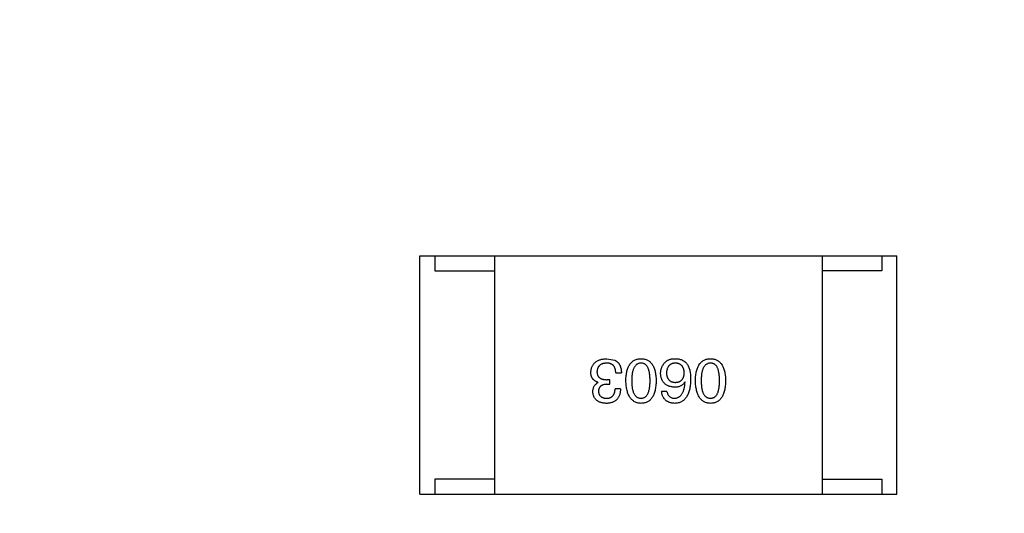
# Model space of a CAD drawing. Header units: millimetres. Extents: x 718 to 1157, y -195 to -52.
# Tile 71 of 156: x 1055.37 to 1058.68, y -92.92 to -91.26. Entities that reach past the tile are written whole.
import ezdxf

# ---------------------------------------------------------------- set-up
doc = ezdxf.new("R2010")
doc.units = ezdxf.units.MM
doc.header["$LTSCALE"] = 1.21
doc.header["$MEASUREMENT"] = 0
doc.header["$PDMODE"] = 3
doc.header["$PDSIZE"] = 0.3125
doc.layers.get('0').update_dxf_attribs({"linetype": 'CONTINUOUS'})
doc.layers.get('DEFPOINTS').update_dxf_attribs({"linetype": 'CONTINUOUS'})
doc.layers.add('Dim', color=3, linetype='CONTINUOUS', lineweight=25)
doc.styles.get("Standard").update_dxf_attribs({"font": 'txt', "width": 0.8})
doc.dimstyles.get("Standard").update_dxf_attribs({"dimtxt": 0.15625, "dimasz": 0.1875, "dimexe": 0.125, "dimexo": 0.0625, "dimgap": 0.09, "dimtad": 0, "dimtih": 1, "dimtoh": 1, "dimzin": 4, "dimdsep": 46, "dimtxsty": 'Standard', "dimblk": '_FILLED', "dimblk1": '_FILLED', "dimblk2": '_FILLED', "dimcen": 0.09, "dimazin": 1, "dimtp": 0.01, "dimtm": 0.01, "dimtfac": 1, "dimtofl": 0, "dimtmove": 0, "dimatfit": 3, "dimldrblk": '_FILLED', "dimfxl": 1, "dimtolj": 1, "dimtzin": 4, "dimarcsym": 0})

# ---------------------------------------------------------------- blocks, each defined once
blk = doc.blocks.new('_FILLED')
at = {"color": 0, "linetype": 'ByBlock'}
blk.add_solid([(0, 0), (-1, 0.1667), (-1, -0.1667)], dxfattribs=at)
blk = doc.blocks.new('*D36')
at = {"layer": 'DEFPOINTS', "color": 0}
for p in [(1117.4878, -60.38), (991.2878, -95.9171), (1117.4878, -95.9796)]:
    blk.add_point(p, dxfattribs=at)
at = {"layer": 'Dim', "color": 0, "lineweight": -2}
for p, q in [((991.2878, -95.8546), (991.2878, -60.255)), ((1117.4878, -95.9171), (1117.4878, -60.255)), ((993.8278, -60.38), (1049.7978, -60.38)), ((1114.9478, -60.38), (1058.9778, -60.38))]:
    blk.add_line(p, q, dxfattribs=at)
at = {"layer": 'Dim', "color": 0, "lineweight": -2, "xscale": 2.54, "yscale": 2.54, "zscale": 2.54, "rotation": 180}
blk.add_blockref('_FILLED', (991.2878, -60.38), dxfattribs=at)
at = {"layer": 'Dim', "color": 0, "lineweight": -2, "xscale": 2.54, "yscale": 2.54, "zscale": 2.54}
blk.add_blockref('_FILLED', (1117.4878, -60.38), dxfattribs=at)
at = {"layer": 'Dim', "color": 0, "insert": (1054.3878, -60.38), "char_height": 2.5, "attachment_point": 5, "line_spacing_factor": 2.5}
blk.add_mtext('\\A1;126.20', dxfattribs=at)
blk = doc.blocks.new('*D39')
at = {"layer": 'DEFPOINTS', "color": 0}
for p in [(1078.3878, -65.8293), (1020.3879, -101.7796), (1078.3878, -101.7796)]:
    blk.add_point(p, dxfattribs=at)
at = {"layer": 'Dim', "color": 0, "lineweight": -2}
for p, q in [((1020.3879, -101.7171), (1020.3879, -65.7043)), ((1078.3878, -101.7171), (1078.3878, -65.7043)), ((1022.9279, -65.8293), (1045.6312, -65.8293)), ((1075.8478, -65.8293), (1053.1445, -65.8293))]:
    blk.add_line(p, q, dxfattribs=at)
at = {"layer": 'Dim', "color": 0, "lineweight": -2, "xscale": 2.54, "yscale": 2.54, "zscale": 2.54, "rotation": 180}
blk.add_blockref('_FILLED', (1020.3879, -65.8293), dxfattribs=at)
at = {"layer": 'Dim', "color": 0, "lineweight": -2, "xscale": 2.54, "yscale": 2.54, "zscale": 2.54}
blk.add_blockref('_FILLED', (1078.3878, -65.8293), dxfattribs=at)
at = {"layer": 'Dim', "color": 0, "insert": (1049.3878, -65.8293), "char_height": 2.5, "attachment_point": 5, "line_spacing_factor": 2.5}
blk.add_mtext('\\A1;58.00', dxfattribs=at)

msp = doc.modelspace()

# ---------------------------------------------------------------- linework, layer by layer
at = {"color": 7, "linetype": 'Continuous'}
for p, q in [((1056.716, -92.8534), (1056.716, -92.0534)), ((1056.716, -92.0534), (1058.316, -92.0534)), ((1056.766, -92.0534), (1056.766, -92.1034)), ((1056.966, -92.0534), (1056.966, -92.8534)), ((1058.066, -92.0534), (1058.066, -92.8534)), ((1058.266, -92.0534), (1058.266, -92.1034)), ((1058.316, -92.8534), (1058.316, -92.0534)), ((1056.766, -92.1034), (1056.966, -92.1034)), ((1058.266, -92.1034), (1058.066, -92.1034)), ((1057.3428, -92.3985), (1057.3699, -92.4035)), ((1057.3732, -92.4461), (1057.392, -92.4461)), ((1057.3141, -92.4781), (1057.3141, -92.4789)), ((1057.3428, -92.4846), (1057.3527, -92.4846)), ((1057.3527, -92.469), (1057.3437, -92.469)), ((1057.3527, -92.4846), (1057.3527, -92.469)), ((1057.6055, -92.4772), (1057.6047, -92.4764)), ((1057.3887, -92.5002), (1057.3707, -92.5002)), ((1057.5448, -92.5092), (1057.5268, -92.5092)), ((1056.766, -92.8034), (1056.766, -92.8534)), ((1056.966, -92.8034), (1056.766, -92.8034)), ((1058.066, -92.8034), (1058.266, -92.8034)), ((1058.266, -92.8034), (1058.266, -92.8534)), ((1056.716, -92.8534), (1058.316, -92.8534))]:
    msp.add_line(p, q, dxfattribs=at)
for points, knots in [([(1057.2896, -92.4444), (1057.2897, -92.4427), (1057.2899, -92.4392), (1057.2908, -92.4341), (1057.2921, -92.4294), (1057.2937, -92.425), (1057.2957, -92.4209), (1057.2981, -92.4172), (1057.3009, -92.4138), (1057.3041, -92.4108), (1057.3076, -92.408), (1057.3115, -92.4057), (1057.3158, -92.4036), (1057.3205, -92.4019), (1057.3256, -92.4006), (1057.331, -92.3995), (1057.3368, -92.3988), (1057.3408, -92.3986), (1057.3428, -92.3985)], [0, 0, 0, 0, 0.068236, 0.132937, 0.194125, 0.253174, 0.310181, 0.365986, 0.421096, 0.476216, 0.532352, 0.590232, 0.649824, 0.71274, 0.778406, 0.848058, 0.921922, 1, 1, 1, 1]), ([(1057.342, -92.4133), (1057.3408, -92.4134), (1057.3384, -92.4135), (1057.3349, -92.4141), (1057.3317, -92.4148), (1057.3287, -92.4156), (1057.3259, -92.4167), (1057.3233, -92.418), (1057.321, -92.4195), (1057.3188, -92.4212), (1057.317, -92.4232), (1057.3152, -92.4252), (1057.3138, -92.4276), (1057.3126, -92.4301), (1057.3116, -92.4328), (1057.3109, -92.4357), (1057.3103, -92.4388), (1057.3101, -92.4409), (1057.3101, -92.442)], [0, 0, 0, 0, 0.076694, 0.149502, 0.218019, 0.283183, 0.345589, 0.405199, 0.462852, 0.519478, 0.575313, 0.630559, 0.687006, 0.744638, 0.804006, 0.866059, 0.931486, 1, 1, 1, 1]), ([(1057.3732, -92.4461), (1057.3731, -92.4448), (1057.373, -92.4422), (1057.3725, -92.4385), (1057.3719, -92.435), (1057.371, -92.4318), (1057.3698, -92.4288), (1057.3685, -92.4261), (1057.3668, -92.4237), (1057.365, -92.4215), (1057.3629, -92.4195), (1057.3606, -92.4178), (1057.3581, -92.4164), (1057.3553, -92.4153), (1057.3523, -92.4144), (1057.3491, -92.4138), (1057.3456, -92.4134), (1057.3432, -92.4133), (1057.342, -92.4133)], [0, 0, 0, 0, 0.07723, 0.149593, 0.217944, 0.282232, 0.34411, 0.402297, 0.458791, 0.513966, 0.568538, 0.623291, 0.679957, 0.737243, 0.798142, 0.86118, 0.928728, 1, 1, 1, 1]), ([(1057.3699, -92.4035), (1057.3708, -92.4039), (1057.3725, -92.4047), (1057.3749, -92.4063), (1057.3772, -92.4079), (1057.3793, -92.4098), (1057.3812, -92.4118), (1057.383, -92.414), (1057.3847, -92.4165), (1057.3861, -92.419), (1057.3874, -92.4218), (1057.3886, -92.4247), (1057.3895, -92.4279), (1057.3904, -92.4312), (1057.391, -92.4346), (1057.3915, -92.4383), (1057.3919, -92.4421), (1057.392, -92.4447), (1057.392, -92.4461)], [0, 0, 0, 0, 0.056906, 0.113264, 0.168825, 0.223843, 0.279195, 0.335267, 0.392098, 0.450414, 0.51054, 0.572219, 0.636652, 0.703156, 0.773102, 0.845505, 0.921063, 1, 1, 1, 1]), ([(1057.407, -92.4723), (1057.4071, -92.4694), (1057.4073, -92.4636), (1057.408, -92.4554), (1057.4091, -92.4476), (1057.4106, -92.4405), (1057.4125, -92.4339), (1057.4147, -92.4278), (1057.4173, -92.4223), (1057.4203, -92.4174), (1057.4237, -92.413), (1057.4275, -92.4092), (1057.4316, -92.406), (1057.4361, -92.4033), (1057.441, -92.4013), (1057.4463, -92.3998), (1057.4519, -92.3988), (1057.4558, -92.3986), (1057.4578, -92.3985)], [0, 0, 0, 0, 0.08769, 0.170218, 0.24749, 0.319818, 0.387758, 0.451391, 0.511445, 0.568185, 0.622681, 0.67526, 0.726746, 0.778428, 0.830764, 0.884397, 0.940866, 1, 1, 1, 1]), ([(1057.4578, -92.4133), (1057.4565, -92.4134), (1057.4541, -92.4135), (1057.4505, -92.4143), (1057.4472, -92.4156), (1057.4441, -92.4172), (1057.4413, -92.4194), (1057.4387, -92.422), (1057.4364, -92.425), (1057.4343, -92.4285), (1057.4325, -92.4324), (1057.4309, -92.4368), (1057.4296, -92.4417), (1057.4285, -92.4469), (1057.4277, -92.4526), (1057.4271, -92.4588), (1057.4267, -92.4654), (1057.4266, -92.47), (1057.4266, -92.4723)], [0, 0, 0, 0, 0.050879, 0.099377, 0.146973, 0.193618, 0.240619, 0.289461, 0.34047, 0.395283, 0.453059, 0.515633, 0.582666, 0.655287, 0.732971, 0.815933, 0.905166, 1, 1, 1, 1]), ([(1057.4578, -92.3985), (1057.4598, -92.3986), (1057.4636, -92.3988), (1057.4693, -92.3998), (1057.4745, -92.4013), (1057.4794, -92.4033), (1057.4839, -92.406), (1057.4881, -92.4092), (1057.4918, -92.413), (1057.4952, -92.4174), (1057.4982, -92.4223), (1057.5008, -92.4278), (1057.503, -92.4339), (1057.5049, -92.4405), (1057.5064, -92.4476), (1057.5075, -92.4554), (1057.5083, -92.4636), (1057.5085, -92.4694), (1057.5086, -92.4723)], [0, 0, 0, 0, 0.059135, 0.115606, 0.169241, 0.221578, 0.273261, 0.324749, 0.377329, 0.431642, 0.488541, 0.548597, 0.612232, 0.680174, 0.752504, 0.829777, 0.912307, 1, 1, 1, 1]), ([(1057.4881, -92.4723), (1057.4881, -92.4699), (1057.488, -92.4653), (1057.4877, -92.4586), (1057.4871, -92.4524), (1057.4863, -92.4466), (1057.4852, -92.4413), (1057.484, -92.4364), (1057.4824, -92.432), (1057.4806, -92.4281), (1057.4786, -92.4246), (1057.4764, -92.4216), (1057.4739, -92.419), (1057.4711, -92.417), (1057.4681, -92.4153), (1057.4649, -92.4141), (1057.4614, -92.4134), (1057.459, -92.4133), (1057.4578, -92.4133)], [0, 0, 0, 0, 0.096457, 0.187288, 0.27178, 0.350132, 0.423455, 0.491343, 0.554037, 0.612253, 0.666313, 0.717038, 0.764921, 0.811214, 0.856775, 0.902988, 0.950234, 1, 1, 1, 1]), ([(1057.5235, -92.4477), (1057.5236, -92.446), (1057.5237, -92.4425), (1057.5244, -92.4374), (1057.5255, -92.4325), (1057.5271, -92.4278), (1057.5292, -92.4233), (1057.5318, -92.4189), (1057.5348, -92.4147), (1057.5371, -92.4121), (1057.5383, -92.4108)], [0, 0, 0, 0, 0.12904, 0.253809, 0.377066, 0.499122, 0.621469, 0.744665, 0.870607, 1, 1, 1, 1]), ([(1057.5383, -92.4108), (1057.5392, -92.4098), (1057.5411, -92.4077), (1057.5446, -92.4051), (1057.5485, -92.4028), (1057.5529, -92.4011), (1057.5578, -92.3998), (1057.5632, -92.3989), (1057.569, -92.3984), (1057.5731, -92.3985), (1057.5752, -92.3985)], [0, 0, 0, 0, 0.105033, 0.21147, 0.321511, 0.438526, 0.563605, 0.698055, 0.843218, 1, 1, 1, 1]), ([(1057.5719, -92.4133), (1057.5708, -92.4134), (1057.5687, -92.4136), (1057.5656, -92.4141), (1057.5627, -92.4149), (1057.56, -92.4159), (1057.5575, -92.4172), (1057.5551, -92.4187), (1057.553, -92.4205), (1057.5511, -92.4225), (1057.5494, -92.4247), (1057.5479, -92.4272), (1057.5466, -92.4299), (1057.5455, -92.4329), (1057.5447, -92.436), (1057.544, -92.4394), (1057.5434, -92.4431), (1057.5433, -92.4456), (1057.5432, -92.4469)], [0, 0, 0, 0, 0.066682, 0.130303, 0.190802, 0.248749, 0.30534, 0.361219, 0.415721, 0.471765, 0.528279, 0.586428, 0.64659, 0.710143, 0.776461, 0.846692, 0.921137, 1, 1, 1, 1]), ([(1057.603, -92.4461), (1057.603, -92.4448), (1057.6028, -92.4423), (1057.6022, -92.4386), (1057.6015, -92.4352), (1057.6005, -92.4321), (1057.5994, -92.4292), (1057.5979, -92.4265), (1057.5963, -92.4241), (1057.5944, -92.4219), (1057.5924, -92.4199), (1057.5901, -92.4183), (1057.5876, -92.4168), (1057.5849, -92.4156), (1057.582, -92.4146), (1057.5788, -92.414), (1057.5754, -92.4134), (1057.5731, -92.4133), (1057.5719, -92.4133)], [0, 0, 0, 0, 0.076467, 0.148148, 0.216496, 0.280559, 0.342274, 0.401168, 0.458322, 0.514073, 0.569257, 0.62465, 0.68124, 0.739113, 0.799947, 0.862804, 0.929597, 1, 1, 1, 1]), ([(1057.5752, -92.3985), (1057.5772, -92.3987), (1057.5812, -92.3989), (1057.587, -92.4), (1057.5925, -92.4016), (1057.5975, -92.4038), (1057.6022, -92.4065), (1057.6065, -92.4099), (1057.6104, -92.4137), (1057.6126, -92.4167), (1057.6137, -92.4182)], [0, 0, 0, 0, 0.137449, 0.267856, 0.393219, 0.514735, 0.63397, 0.753734, 0.874967, 1, 1, 1, 1]), ([(1057.6137, -92.4182), (1057.6146, -92.4198), (1057.6163, -92.423), (1057.6185, -92.4282), (1057.6203, -92.4339), (1057.6218, -92.4401), (1057.623, -92.4466), (1057.6237, -92.4537), (1057.6243, -92.4612), (1057.6243, -92.4664), (1057.6243, -92.469)], [0, 0, 0, 0, 0.101889, 0.209155, 0.322694, 0.442863, 0.569758, 0.70479, 0.848502, 1, 1, 1, 1]), ([(1057.6401, -92.4723), (1057.6402, -92.4694), (1057.6404, -92.4636), (1057.6412, -92.4554), (1057.6423, -92.4476), (1057.6438, -92.4405), (1057.6457, -92.4339), (1057.6479, -92.4278), (1057.6505, -92.4223), (1057.6535, -92.4174), (1057.6569, -92.413), (1057.6606, -92.4092), (1057.6648, -92.406), (1057.6693, -92.4033), (1057.6742, -92.4013), (1057.6794, -92.3998), (1057.6851, -92.3988), (1057.6889, -92.3986), (1057.6909, -92.3985)], [0, 0, 0, 0, 0.08769, 0.170218, 0.24749, 0.319818, 0.387758, 0.451391, 0.511445, 0.568185, 0.622681, 0.67526, 0.726746, 0.778428, 0.830764, 0.884397, 0.940866, 1, 1, 1, 1]), ([(1057.6909, -92.4133), (1057.6897, -92.4134), (1057.6872, -92.4135), (1057.6836, -92.4143), (1057.6803, -92.4156), (1057.6772, -92.4172), (1057.6744, -92.4194), (1057.6719, -92.422), (1057.6695, -92.425), (1057.6675, -92.4285), (1057.6656, -92.4324), (1057.6641, -92.4368), (1057.6627, -92.4417), (1057.6616, -92.4469), (1057.6608, -92.4526), (1057.6602, -92.4588), (1057.6598, -92.4654), (1057.6598, -92.47), (1057.6598, -92.4723)], [0, 0, 0, 0, 0.050879, 0.099377, 0.146973, 0.193618, 0.240619, 0.289461, 0.34047, 0.395283, 0.453059, 0.515633, 0.582666, 0.655287, 0.732971, 0.815933, 0.905166, 1, 1, 1, 1]), ([(1057.6909, -92.3985), (1057.6929, -92.3986), (1057.6968, -92.3988), (1057.7024, -92.3998), (1057.7077, -92.4013), (1057.7126, -92.4033), (1057.7171, -92.406), (1057.7212, -92.4092), (1057.725, -92.413), (1057.7283, -92.4174), (1057.7314, -92.4223), (1057.7339, -92.4278), (1057.7362, -92.4339), (1057.7381, -92.4405), (1057.7396, -92.4476), (1057.7407, -92.4554), (1057.7414, -92.4636), (1057.7416, -92.4694), (1057.7417, -92.4723)], [0, 0, 0, 0, 0.059135, 0.115606, 0.169241, 0.221578, 0.273261, 0.324749, 0.377329, 0.431642, 0.488541, 0.548597, 0.612232, 0.680174, 0.752504, 0.829777, 0.912307, 1, 1, 1, 1]), ([(1057.7213, -92.4723), (1057.7212, -92.4699), (1057.7212, -92.4653), (1057.7208, -92.4586), (1057.7203, -92.4524), (1057.7195, -92.4466), (1057.7183, -92.4413), (1057.7171, -92.4364), (1057.7156, -92.432), (1057.7138, -92.4281), (1057.7118, -92.4246), (1057.7095, -92.4216), (1057.707, -92.419), (1057.7042, -92.417), (1057.7013, -92.4153), (1057.698, -92.4141), (1057.6945, -92.4134), (1057.6922, -92.4133), (1057.6909, -92.4133)], [0, 0, 0, 0, 0.096457, 0.187288, 0.27178, 0.350132, 0.423455, 0.491343, 0.554037, 0.612253, 0.666313, 0.717038, 0.764921, 0.811214, 0.856775, 0.902988, 0.950234, 1, 1, 1, 1]), ([(1057.3141, -92.4781), (1057.3132, -92.4777), (1057.3112, -92.4771), (1057.3084, -92.476), (1057.3058, -92.4747), (1057.3034, -92.4732), (1057.3012, -92.4716), (1057.2991, -92.4699), (1057.2973, -92.468), (1057.2957, -92.466), (1057.2942, -92.4638), (1057.293, -92.4615), (1057.2919, -92.459), (1057.2911, -92.4564), (1057.2903, -92.4536), (1057.2899, -92.4507), (1057.2896, -92.4476), (1057.2896, -92.4455), (1057.2896, -92.4444)], [0, 0, 0, 0, 0.069445, 0.136039, 0.200011, 0.261745, 0.322328, 0.381403, 0.438864, 0.496655, 0.554398, 0.612391, 0.672266, 0.733005, 0.79604, 0.861293, 0.928785, 1, 1, 1, 1]), ([(1057.3101, -92.442), (1057.3101, -92.4431), (1057.3101, -92.4452), (1057.3105, -92.4483), (1057.3112, -92.4512), (1057.3121, -92.4538), (1057.3133, -92.4563), (1057.3147, -92.4585), (1057.3165, -92.4605), (1057.3184, -92.4623), (1057.3207, -92.4639), (1057.3232, -92.4653), (1057.326, -92.4665), (1057.329, -92.4674), (1057.3323, -92.4682), (1057.3359, -92.4686), (1057.3397, -92.469), (1057.3423, -92.469), (1057.3437, -92.469)], [0, 0, 0, 0, 0.066518, 0.129194, 0.188613, 0.245254, 0.300032, 0.353805, 0.407079, 0.461108, 0.516272, 0.574141, 0.634837, 0.699275, 0.767504, 0.840272, 0.917505, 1, 1, 1, 1]), ([(1057.5703, -92.4944), (1057.5684, -92.4943), (1057.5649, -92.494), (1057.5597, -92.4931), (1057.5549, -92.4919), (1057.5505, -92.4904), (1057.5463, -92.4885), (1057.5425, -92.4864), (1057.5391, -92.4839), (1057.536, -92.4812), (1057.5332, -92.4781), (1057.5308, -92.4747), (1057.5287, -92.471), (1057.527, -92.4669), (1057.5256, -92.4625), (1057.5245, -92.4579), (1057.5238, -92.4529), (1057.5236, -92.4495), (1057.5235, -92.4477)], [0, 0, 0, 0, 0.074228, 0.144548, 0.211288, 0.274576, 0.335162, 0.393915, 0.450599, 0.506657, 0.562409, 0.618617, 0.676096, 0.735061, 0.79654, 0.860906, 0.928473, 1, 1, 1, 1]), ([(1057.5432, -92.4469), (1057.5433, -92.4481), (1057.5435, -92.4505), (1057.544, -92.454), (1057.5447, -92.4572), (1057.5456, -92.4602), (1057.5467, -92.463), (1057.548, -92.4655), (1057.5496, -92.4678), (1057.5513, -92.4699), (1057.5533, -92.4717), (1057.5555, -92.4733), (1057.5579, -92.4747), (1057.5604, -92.4759), (1057.5632, -92.4768), (1057.5662, -92.4774), (1057.5694, -92.4779), (1057.5716, -92.478), (1057.5727, -92.4781)], [0, 0, 0, 0, 0.076288, 0.14871, 0.216387, 0.281386, 0.342528, 0.402111, 0.4591, 0.514852, 0.569974, 0.625644, 0.682226, 0.740156, 0.800362, 0.863471, 0.930116, 1, 1, 1, 1]), ([(1057.5727, -92.4781), (1057.5739, -92.478), (1057.5761, -92.4779), (1057.5794, -92.4774), (1057.5825, -92.4768), (1057.5853, -92.4758), (1057.588, -92.4747), (1057.5904, -92.4732), (1057.5927, -92.4716), (1057.5947, -92.4697), (1057.5965, -92.4676), (1057.5981, -92.4652), (1057.5994, -92.4626), (1057.6006, -92.4597), (1057.6015, -92.4567), (1057.6023, -92.4533), (1057.6028, -92.4498), (1057.603, -92.4473), (1057.603, -92.4461)], [0, 0, 0, 0, 0.070453, 0.136523, 0.199866, 0.260392, 0.318446, 0.374657, 0.430182, 0.485556, 0.541071, 0.598396, 0.657208, 0.718642, 0.783247, 0.851631, 0.923928, 1, 1, 1, 1]), ([(1057.2961, -92.51), (1057.2962, -92.5082), (1057.2963, -92.5046), (1057.2971, -92.4995), (1057.2985, -92.4949), (1057.3005, -92.4907), (1057.3031, -92.487), (1057.3062, -92.4838), (1057.3099, -92.481), (1057.3127, -92.4796), (1057.3141, -92.4789)], [0, 0, 0, 0, 0.143686, 0.277942, 0.40333, 0.521785, 0.638573, 0.755208, 0.874773, 1, 1, 1, 1]), ([(1057.3428, -92.4846), (1057.3417, -92.4847), (1057.3396, -92.4847), (1057.3365, -92.4851), (1057.3337, -92.4857), (1057.331, -92.4863), (1057.3285, -92.4872), (1057.3262, -92.4883), (1057.3242, -92.4895), (1057.3223, -92.4909), (1057.3207, -92.4925), (1057.3192, -92.4943), (1057.318, -92.4962), (1057.317, -92.4983), (1057.3161, -92.5006), (1057.3155, -92.503), (1057.3151, -92.5056), (1057.315, -92.5074), (1057.315, -92.5084)], [0, 0, 0, 0, 0.079415, 0.154091, 0.22508, 0.29186, 0.355026, 0.415127, 0.472418, 0.528511, 0.583551, 0.638361, 0.693547, 0.750023, 0.807857, 0.868401, 0.932259, 1, 1, 1, 1]), ([(1057.4578, -92.5485), (1057.4558, -92.5484), (1057.452, -92.5482), (1057.4464, -92.5471), (1057.4413, -92.5455), (1057.4364, -92.5433), (1057.432, -92.5405), (1057.4279, -92.5371), (1057.4241, -92.5332), (1057.4208, -92.5286), (1057.4177, -92.5236), (1057.4151, -92.5179), (1057.4128, -92.5117), (1057.4109, -92.5049), (1057.4094, -92.4976), (1057.4082, -92.4897), (1057.4073, -92.4812), (1057.4071, -92.4753), (1057.407, -92.4723)], [0, 0, 0, 0, 0.057415, 0.112361, 0.16496, 0.216437, 0.267441, 0.318839, 0.371478, 0.426325, 0.483626, 0.544235, 0.608673, 0.677374, 0.750405, 0.828394, 0.911525, 1, 1, 1, 1]), ([(1057.4266, -92.4723), (1057.4266, -92.4747), (1057.4267, -92.4793), (1057.4271, -92.486), (1057.4277, -92.4922), (1057.4285, -92.498), (1057.4296, -92.5033), (1057.4309, -92.5082), (1057.4325, -92.5126), (1057.4343, -92.5165), (1057.4364, -92.52), (1057.4387, -92.5231), (1057.4413, -92.5256), (1057.4441, -92.5277), (1057.4472, -92.5294), (1057.4505, -92.5305), (1057.4541, -92.5312), (1057.4565, -92.5313), (1057.4578, -92.5313)], [0, 0, 0, 0, 0.095719, 0.185854, 0.269738, 0.347952, 0.420315, 0.487894, 0.550245, 0.608186, 0.662454, 0.713283, 0.761375, 0.808209, 0.854301, 0.901312, 0.949396, 1, 1, 1, 1]), ([(1057.4578, -92.5313), (1057.459, -92.5313), (1057.4614, -92.5312), (1057.4649, -92.5305), (1057.4681, -92.5294), (1057.4711, -92.5277), (1057.4738, -92.5256), (1057.4764, -92.523), (1057.4786, -92.52), (1057.4806, -92.5165), (1057.4824, -92.5126), (1057.484, -92.5082), (1057.4852, -92.5033), (1057.4863, -92.498), (1057.4871, -92.4922), (1057.4877, -92.486), (1057.488, -92.4793), (1057.4881, -92.4747), (1057.4881, -92.4723)], [0, 0, 0, 0, 0.049764, 0.097007, 0.143217, 0.188577, 0.235116, 0.282997, 0.333719, 0.387776, 0.445989, 0.508679, 0.576563, 0.649481, 0.728235, 0.812722, 0.903548, 1, 1, 1, 1]), ([(1057.5086, -92.4723), (1057.5085, -92.4754), (1057.5083, -92.4813), (1057.5075, -92.4898), (1057.5064, -92.4978), (1057.5049, -92.5052), (1057.5031, -92.512), (1057.5008, -92.5183), (1057.4982, -92.524), (1057.4952, -92.5291), (1057.4918, -92.5336), (1057.4881, -92.5375), (1057.484, -92.5408), (1057.4794, -92.5436), (1057.4745, -92.5457), (1057.4693, -92.5473), (1057.4636, -92.5483), (1057.4598, -92.5485), (1057.4578, -92.5485)], [0, 0, 0, 0, 0.088823, 0.172287, 0.250296, 0.323438, 0.392244, 0.456221, 0.516635, 0.573871, 0.628, 0.680335, 0.731489, 0.782557, 0.834044, 0.886738, 0.942089, 1, 1, 1, 1]), ([(1057.6243, -92.469), (1057.6243, -92.4722), (1057.6241, -92.4783), (1057.6232, -92.4871), (1057.6221, -92.4954), (1057.6205, -92.5031), (1057.6185, -92.5102), (1057.6161, -92.5166), (1057.6133, -92.5225), (1057.6101, -92.5278), (1057.6066, -92.5326), (1057.6026, -92.5366), (1057.5982, -92.5402), (1057.5933, -92.5431), (1057.5881, -92.5454), (1057.5825, -92.5471), (1057.5765, -92.5482), (1057.5724, -92.5484), (1057.5703, -92.5485)], [0, 0, 0, 0, 0.087517, 0.169686, 0.246944, 0.319347, 0.387088, 0.450961, 0.511075, 0.567974, 0.622351, 0.675039, 0.726853, 0.778688, 0.83093, 0.884738, 0.941043, 1, 1, 1, 1]), ([(1057.6047, -92.4764), (1057.6038, -92.4778), (1057.6021, -92.4807), (1057.599, -92.4844), (1057.5953, -92.4875), (1057.5912, -92.4901), (1057.5866, -92.492), (1057.5815, -92.4935), (1057.576, -92.4943), (1057.5722, -92.4944), (1057.5703, -92.4944)], [0, 0, 0, 0, 0.122276, 0.239997, 0.35611, 0.473903, 0.59404, 0.720428, 0.855383, 1, 1, 1, 1]), ([(1057.5703, -92.5313), (1057.5716, -92.5312), (1057.5741, -92.531), (1057.5778, -92.5302), (1057.5813, -92.529), (1057.5845, -92.5274), (1057.5875, -92.5254), (1057.5903, -92.523), (1057.5928, -92.5202), (1057.5952, -92.517), (1057.5972, -92.5134), (1057.5991, -92.5094), (1057.6007, -92.505), (1057.6021, -92.5002), (1057.6033, -92.495), (1057.6043, -92.4894), (1057.6051, -92.4835), (1057.6053, -92.4794), (1057.6055, -92.4772)], [0, 0, 0, 0, 0.054741, 0.107075, 0.158339, 0.208382, 0.258772, 0.310045, 0.362765, 0.417822, 0.475982, 0.537466, 0.602901, 0.673037, 0.747247, 0.826291, 0.910782, 1, 1, 1, 1]), ([(1057.6909, -92.5485), (1057.689, -92.5484), (1057.6851, -92.5482), (1057.6796, -92.5471), (1057.6744, -92.5455), (1057.6696, -92.5433), (1057.6651, -92.5405), (1057.661, -92.5371), (1057.6573, -92.5332), (1057.6539, -92.5286), (1057.6509, -92.5236), (1057.6483, -92.5179), (1057.646, -92.5117), (1057.6441, -92.5049), (1057.6426, -92.4976), (1057.6413, -92.4897), (1057.6405, -92.4812), (1057.6402, -92.4753), (1057.6401, -92.4723)], [0, 0, 0, 0, 0.057415, 0.112361, 0.16496, 0.216437, 0.267441, 0.318839, 0.371478, 0.426325, 0.483626, 0.544235, 0.608673, 0.677374, 0.750405, 0.828394, 0.911525, 1, 1, 1, 1]), ([(1057.6598, -92.4723), (1057.6598, -92.4747), (1057.6598, -92.4793), (1057.6602, -92.486), (1057.6608, -92.4922), (1057.6616, -92.498), (1057.6627, -92.5033), (1057.664, -92.5082), (1057.6656, -92.5126), (1057.6674, -92.5165), (1057.6695, -92.52), (1057.6718, -92.5231), (1057.6744, -92.5256), (1057.6772, -92.5277), (1057.6803, -92.5294), (1057.6836, -92.5305), (1057.6872, -92.5312), (1057.6897, -92.5313), (1057.6909, -92.5313)], [0, 0, 0, 0, 0.095719, 0.185854, 0.269738, 0.347952, 0.420315, 0.487894, 0.550245, 0.608186, 0.662454, 0.713283, 0.761375, 0.808209, 0.854301, 0.901312, 0.949396, 1, 1, 1, 1]), ([(1057.6909, -92.5313), (1057.6922, -92.5313), (1057.6945, -92.5312), (1057.698, -92.5305), (1057.7013, -92.5294), (1057.7043, -92.5277), (1057.707, -92.5256), (1057.7095, -92.523), (1057.7118, -92.52), (1057.7138, -92.5165), (1057.7156, -92.5126), (1057.7171, -92.5082), (1057.7183, -92.5033), (1057.7195, -92.498), (1057.7203, -92.4922), (1057.7208, -92.486), (1057.7212, -92.4793), (1057.7212, -92.4747), (1057.7213, -92.4723)], [0, 0, 0, 0, 0.049764, 0.097007, 0.143217, 0.188577, 0.235116, 0.282997, 0.333719, 0.387776, 0.445989, 0.508679, 0.576563, 0.649481, 0.728235, 0.812722, 0.903548, 1, 1, 1, 1]), ([(1057.7417, -92.4723), (1057.7416, -92.4754), (1057.7414, -92.4813), (1057.7407, -92.4898), (1057.7396, -92.4978), (1057.7381, -92.5052), (1057.7362, -92.512), (1057.7339, -92.5183), (1057.7314, -92.524), (1057.7283, -92.5291), (1057.725, -92.5336), (1057.7212, -92.5375), (1057.7171, -92.5408), (1057.7126, -92.5436), (1057.7077, -92.5457), (1057.7024, -92.5473), (1057.6968, -92.5483), (1057.6929, -92.5485), (1057.6909, -92.5485)], [0, 0, 0, 0, 0.088823, 0.172287, 0.250296, 0.323438, 0.392244, 0.456221, 0.516635, 0.573871, 0.628, 0.680335, 0.731489, 0.782557, 0.834044, 0.886738, 0.942089, 1, 1, 1, 1]), ([(1057.3412, -92.5485), (1057.3395, -92.5485), (1057.3361, -92.5483), (1057.3313, -92.5476), (1057.3267, -92.5468), (1057.3225, -92.5456), (1057.3185, -92.5442), (1057.3149, -92.5424), (1057.3116, -92.5405), (1057.3086, -92.5382), (1057.3059, -92.5356), (1057.3036, -92.5328), (1057.3015, -92.5296), (1057.2998, -92.5263), (1057.2984, -92.5226), (1057.2973, -92.5186), (1057.2965, -92.5144), (1057.2962, -92.5115), (1057.2961, -92.51)], [0, 0, 0, 0, 0.077845, 0.151584, 0.221397, 0.287366, 0.350104, 0.410398, 0.467998, 0.524388, 0.579979, 0.635152, 0.690917, 0.747936, 0.806661, 0.867861, 0.932479, 1, 1, 1, 1]), ([(1057.315, -92.5084), (1057.3151, -92.5093), (1057.3152, -92.511), (1057.3157, -92.5135), (1057.3164, -92.5159), (1057.3172, -92.5181), (1057.3183, -92.5201), (1057.3195, -92.522), (1057.3209, -92.5237), (1057.3225, -92.5252), (1057.3243, -92.5266), (1057.3263, -92.5278), (1057.3285, -92.5288), (1057.3308, -92.5297), (1057.3334, -92.5303), (1057.3361, -92.5308), (1057.339, -92.5312), (1057.341, -92.5313), (1057.342, -92.5313)], [0, 0, 0, 0, 0.067655, 0.132224, 0.194132, 0.253145, 0.309858, 0.366002, 0.421361, 0.47702, 0.532632, 0.590536, 0.65067, 0.713258, 0.779588, 0.848803, 0.921949, 1, 1, 1, 1]), ([(1057.3887, -92.5002), (1057.3887, -92.5021), (1057.3886, -92.5058), (1057.3879, -92.5112), (1057.3869, -92.5163), (1057.3856, -92.521), (1057.3838, -92.5253), (1057.3818, -92.5293), (1057.3793, -92.5329), (1057.3765, -92.5361), (1057.3733, -92.539), (1057.3698, -92.5414), (1057.3659, -92.5436), (1057.3616, -92.5453), (1057.357, -92.5467), (1057.3521, -92.5477), (1057.3468, -92.5484), (1057.3431, -92.5485), (1057.3412, -92.5485)], [0, 0, 0, 0, 0.074804, 0.144899, 0.211458, 0.274554, 0.334363, 0.392059, 0.448123, 0.503024, 0.558154, 0.613471, 0.670844, 0.729926, 0.792003, 0.857405, 0.926768, 1, 1, 1, 1]), ([(1057.342, -92.5313), (1057.3431, -92.5313), (1057.3453, -92.5313), (1057.3485, -92.5309), (1057.3515, -92.5303), (1057.3542, -92.5294), (1057.3568, -92.5284), (1057.3591, -92.527), (1057.3613, -92.5254), (1057.3632, -92.5236), (1057.3649, -92.5215), (1057.3663, -92.5191), (1057.3676, -92.5166), (1057.3687, -92.5138), (1057.3695, -92.5107), (1057.3701, -92.5074), (1057.3706, -92.5039), (1057.3707, -92.5014), (1057.3707, -92.5002)], [0, 0, 0, 0, 0.069877, 0.136363, 0.198671, 0.257968, 0.315462, 0.370709, 0.425568, 0.479847, 0.535753, 0.592303, 0.651386, 0.713311, 0.778642, 0.84836, 0.921866, 1, 1, 1, 1]), ([(1057.5703, -92.5485), (1057.5687, -92.5484), (1057.5655, -92.5482), (1057.561, -92.5475), (1057.5568, -92.5465), (1057.5528, -92.5452), (1057.5491, -92.5437), (1057.5457, -92.5419), (1057.5426, -92.5399), (1057.5397, -92.5375), (1057.5371, -92.5349), (1057.5348, -92.532), (1057.5327, -92.5289), (1057.531, -92.5255), (1057.5295, -92.5218), (1057.5283, -92.5178), (1057.5274, -92.5136), (1057.527, -92.5107), (1057.5268, -92.5092)], [0, 0, 0, 0, 0.073784, 0.144317, 0.211047, 0.274818, 0.336501, 0.395724, 0.453465, 0.510016, 0.566585, 0.622844, 0.680328, 0.739335, 0.800408, 0.863904, 0.93053, 1, 1, 1, 1]), ([(1057.5448, -92.5092), (1057.5452, -92.5109), (1057.546, -92.5143), (1057.5478, -92.5188), (1057.5502, -92.5227), (1057.5531, -92.5259), (1057.5567, -92.5284), (1057.5607, -92.5301), (1057.5653, -92.5312), (1057.5686, -92.5313), (1057.5703, -92.5313)], [0, 0, 0, 0, 0.1439, 0.274233, 0.394478, 0.509388, 0.621911, 0.738504, 0.863414, 1, 1, 1, 1])]:
    msp.add_open_spline(points, degree=3, knots=knots, dxfattribs=at)

# ---------------------------------------------------------------- dimensions: what is measured, and where the dimension line sits
at = {"layer": 'Dim'}
for base, p1, p2, picture, middle in [((1117.4878, -60.38), (991.2878, -95.9171), (1117.4878, -95.9796), '*D36', (1054.3878, -60.38)), ((1078.3878, -65.8293), (1020.3879, -101.7796), (1078.3878, -101.7796), '*D39', (1049.3878, -65.8293))]:
    dim = msp.add_linear_dim(base=base, p1=p1, p2=p2, dimstyle='Standard', override={"dimtxt": 2.5, "dimasz": 2.54, "dimtih": 0, "dimtoh": 0, "dimzin": 0, "dimcen": 0.198, "dimadec": 0, "dimazin": 0, "dimtp": 0, "dimtm": 0, "dimtdec": 4, "dimtzin": 0}, dxfattribs=at)
    dim.commit()
    dim.dimension.update_dxf_attribs({"geometry": picture, "text_midpoint": middle})

doc.saveas('drawing.dxf')
